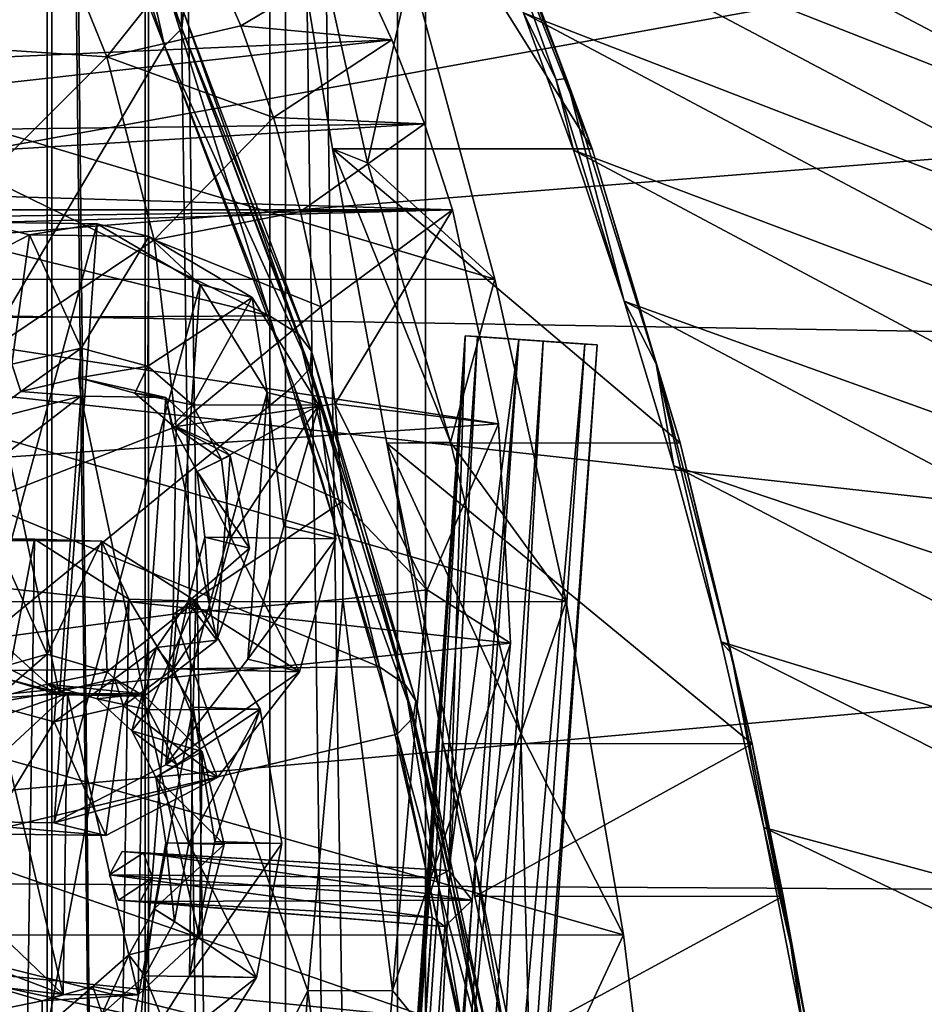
# Model space of a CAD drawing. Header units: metres. Extents: x 0 to 808, y -804 to 0.
# Tile 32 of 116: x 92 to 156, y -339 to -269. Entities that reach past the tile are written whole.
import ezdxf

# ---------------------------------------------------------------- set-up
doc = ezdxf.new("R2010")
doc.units = ezdxf.units.M

msp = doc.modelspace()

# ---------------------------------------------------------------- linework, layer by layer
at = {"layer": 'top'}
for points in [[(94.044022, -245.970566, 1606.41626), (89.477562, -220.187866, 1606.41626), (65.587914, -332.185699, 1606.41626)], [(116.535675, -237.777542, 249.267487), (132.434662, -277.967072, 259.632996), (107.279724, -237.783875, 249.268265)], [(107.279724, -237.783875, 249.268265), (132.434662, -277.967072, 259.632996), (113.967339, -277.975342, 259.62738)], [(116.445892, -278.960327, 249.423599), (119.537491, -265.17453, 221.006577), (107.279724, -237.783875, 249.268265)], [(107.279724, -237.783875, 249.268265), (113.967339, -277.975342, 259.62738), (116.445892, -278.960327, 249.423599)], [(132.434662, -277.967072, 259.632996), (116.535675, -237.777542, 249.267487), (123.143875, -253.041565, 268.485168)], [(198.764145, -258.215485, 628.134583), (210.172287, -273.818176, 628.134583), (153.472748, -239.742722, 508.401031)], [(153.472748, -239.742722, 508.401031), (210.172287, -273.818176, 628.134583), (162.067612, -254.396271, 495.760223)], [(120.542145, -250.623581, 339.466614), (117.173256, -242.546356, 351.239136), (170.415314, -270.45575, 483.800598)], [(170.415314, -270.45575, 483.800598), (117.173256, -242.546356, 351.239136), (166.284714, -262.248779, 489.686859)], [(65.587914, -332.185699, 1606.41626), (102.015297, -270.657227, 1606.41626), (94.044022, -245.970566, 1606.41626)], [(102.015297, -270.657227, 1606.41626), (99.000366, -257.255524, 1586.489746), (94.044022, -245.970566, 1606.41626)], [(29.768875, -288.847198, 664.00946), (198.764893, -258.214905, 664.00946), (43.095268, -249.221008, 664.00946)], [(124.017822, -259.211792, 328.093628), (120.542145, -250.623581, 339.466614), (174.42955, -279.013275, 478.114075)], [(174.42955, -279.013275, 478.114075), (120.542145, -250.623581, 339.466614), (170.415314, -270.45575, 483.800598)], [(130.592239, -272.975433, 268.585327), (123.143875, -253.041565, 268.485168), (122.740143, -253.086105, 296.914764)], [(129.876038, -273.064789, 297.061707), (122.740143, -253.086105, 296.914764), (127.544113, -268.311981, 317.142151)], [(129.876038, -273.064789, 297.061707), (130.592239, -272.975433, 268.585327), (122.740143, -253.086105, 296.914764)], [(132.434662, -277.967072, 259.632996), (123.143875, -253.041565, 268.485168), (130.592239, -272.975433, 268.585327)], [(99.000366, -257.255524, 1586.489746), (103.250412, -269.412689, 1587.721436), (103.374397, -268.246033, 1569.022705)], [(103.250412, -269.412689, 1587.721436), (99.000366, -257.255524, 1586.489746), (102.015297, -270.657227, 1606.41626)], [(210.56662, -274.406494, 664.00946), (198.764893, -258.214905, 664.00946), (29.768875, -288.847198, 664.00946)], [(97.927116, -271.441406, 2021.094849), (92.900154, -259.07428, 2020.058228), (51.506973, -268.350067, 2028.815063)], [(97.927116, -271.441406, 2021.094849), (104.696541, -262.901703, 1995.504272), (92.900154, -259.07428, 2020.058228)], [(127.544113, -268.311981, 317.142151), (124.017822, -259.211792, 328.093628), (178.295639, -287.914978, 472.638367)], [(178.295639, -287.914978, 472.638367), (124.017822, -259.211792, 328.093628), (174.42955, -279.013275, 478.114075)], [(107.446243, -269.235718, 1996.82605), (104.696541, -262.901703, 1995.504272), (97.927116, -271.441406, 2021.094849)], [(115.523209, -264.416931, 1971.766846), (104.696541, -262.901703, 1995.504272), (107.446243, -269.235718, 1996.82605)], [(60.262787, -272.77301, 1940.229858), (115.523209, -264.416931, 1971.766846), (118.174072, -270.21402, 1973.545532)], [(60.262787, -272.77301, 1940.229858), (61.709282, -267.870056, 1940.839966), (115.523209, -264.416931, 1971.766846)], [(118.174072, -270.21402, 1973.545532), (115.523209, -264.416931, 1971.766846), (107.446243, -269.235718, 1996.82605)], [(51.508034, -265.193878, 221.058258), (119.537491, -265.17453, 221.006577), (125.512093, -287.227051, 211.254379)], [(51.508034, -287.270233, 211.371628), (51.508034, -265.193878, 221.058258), (125.512093, -287.227051, 211.254379)], [(125.512093, -287.227051, 211.254379), (119.537491, -265.17453, 221.006577), (116.445892, -278.960327, 249.423599)], [(100.16935, -265.854706, 1531.865479), (109.492188, -289.850861, 1540.443237), (64.4608, -267.785126, 1501.838501)], [(100.16935, -265.854706, 1531.865479), (102.346817, -267.059906, 1550.383057), (109.492188, -289.850861, 1540.443237)], [(102.346817, -267.059906, 1550.383057), (111.52198, -291.116486, 1556.823853), (109.492188, -289.850861, 1540.443237)], [(102.346817, -267.059906, 1550.383057), (103.374397, -268.246033, 1569.022705), (111.52198, -291.116486, 1556.823853)], [(64.4608, -267.785126, 1501.838501), (109.492188, -289.850861, 1540.443237), (61.173428, -278.054352, 1499.782593)], [(97.927116, -271.441406, 2021.094849), (51.506973, -268.350067, 2028.815063), (51.506981, -317.873566, 2035.084595)], [(103.374397, -268.246033, 1569.022705), (103.250412, -269.412689, 1587.721436), (112.482941, -292.353455, 1573.318604)], [(103.374397, -268.246033, 1569.022705), (112.482941, -292.353455, 1573.318604), (111.52198, -291.116486, 1556.823853)], [(131.103073, -278.071655, 306.790405), (127.544113, -268.311981, 317.142151), (182.001221, -297.227509, 467.462463)], [(182.001221, -297.227509, 467.462463), (127.544113, -268.311981, 317.142151), (178.295639, -287.914978, 472.638367)], [(131.103073, -278.071655, 306.790405), (129.876038, -273.064789, 297.061707), (127.544113, -268.311981, 317.142151)], [(109.776367, -275.751984, 1998.09021), (107.446243, -269.235718, 1996.82605), (97.927116, -271.441406, 2021.094849)], [(112.373543, -293.56131, 1589.868896), (103.250412, -269.412689, 1587.721436), (102.015297, -270.657227, 1606.41626)], [(103.250412, -269.412689, 1587.721436), (112.373543, -293.56131, 1589.868896), (112.482941, -292.353455, 1573.318604)], [(118.174072, -270.21402, 1973.545532), (107.446243, -269.235718, 1996.82605), (109.776367, -275.751984, 1998.09021)], [(57.588818, -276.979248, 1938.893311), (118.174072, -270.21402, 1973.545532), (120.500298, -276.185089, 1975.179077)], [(57.588818, -276.979248, 1938.893311), (60.262787, -272.77301, 1940.229858), (118.174072, -270.21402, 1973.545532)], [(111.226547, -294.832031, 1606.41626), (102.015297, -270.657227, 1606.41626), (65.587914, -332.185699, 1606.41626)], [(102.015297, -270.657227, 1606.41626), (111.226547, -294.832031, 1606.41626), (112.373543, -293.56131, 1589.868896)], [(120.500298, -276.185089, 1975.179077), (118.174072, -270.21402, 1973.545532), (109.776367, -275.751984, 1998.09021)], [(101.279015, -284.440552, 2022.353271), (97.927116, -271.441406, 2021.094849), (51.506981, -317.873566, 2035.084595)], [(97.927116, -271.441406, 2021.094849), (101.279015, -284.440552, 2022.353271), (109.776367, -275.751984, 1998.09021)], [(134.703186, -288.813934, 297.480408), (130.592239, -272.975433, 268.585327), (129.876038, -273.064789, 297.061707)], [(131.103073, -278.071655, 306.790405), (134.703186, -288.813934, 297.480408), (129.876038, -273.064789, 297.061707)], [(130.592239, -272.975433, 268.585327), (134.703186, -288.813934, 297.480408), (136.980942, -293.251495, 268.678436)], [(136.980942, -293.251495, 268.678436), (132.434662, -277.967072, 259.632996), (130.592239, -272.975433, 268.585327)], [(221.249649, -292.019958, 664.00946), (210.56662, -274.406494, 664.00946), (29.768875, -288.847198, 664.00946)], [(101.279015, -284.440552, 2022.353271), (111.685585, -282.421173, 1999.280762), (109.776367, -275.751984, 1998.09021)], [(109.776367, -275.751984, 1998.09021), (111.685585, -282.421173, 1999.280762), (120.500298, -276.185089, 1975.179077)], [(54.077991, -280.275848, 1937.036621), (120.500298, -276.185089, 1975.179077), (122.502426, -282.308289, 1976.650635)], [(54.077991, -280.275848, 1937.036621), (57.588818, -276.979248, 1938.893311), (120.500298, -276.185089, 1975.179077)], [(111.685585, -282.421173, 1999.280762), (122.502426, -282.308289, 1976.650635), (120.500298, -276.185089, 1975.179077)], [(109.492188, -289.850861, 1540.443237), (57.551842, -290.144714, 1497.011597), (61.173428, -278.054352, 1499.782593)], [(132.434662, -277.967072, 259.632996), (138.682465, -298.879425, 263.873016), (113.967339, -277.975342, 259.62738)], [(113.967339, -277.975342, 259.62738), (138.682465, -298.879425, 263.873016), (117.827568, -298.892273, 263.848999)], [(113.967339, -277.975342, 259.62738), (122.345268, -298.828613, 240.622025), (116.445892, -278.960327, 249.423599)], [(113.967339, -277.975342, 259.62738), (117.827568, -298.892273, 263.848999), (122.345268, -298.828613, 240.622025)], [(134.703186, -288.813934, 297.480408), (131.103073, -278.071655, 306.790405), (185.547409, -307.105316, 462.807495)], [(185.547409, -307.105316, 462.807495), (131.103073, -278.071655, 306.790405), (182.001221, -297.227509, 467.462463)], [(138.682465, -298.879425, 263.873016), (132.434662, -277.967072, 259.632996), (136.980942, -293.251495, 268.678436)], [(122.345268, -298.828613, 240.622025), (125.512093, -287.227051, 211.254379), (116.445892, -278.960327, 249.423599)], [(49.93095, -282.306427, 1934.750977), (54.077991, -280.275848, 1937.036621), (122.502426, -282.308289, 1976.650635)], [(40.749401, -284.530487, 1929.577759), (122.502426, -282.308289, 1976.650635), (125.76329, -297.5289, 1979.861694)], [(40.749401, -284.530487, 1929.577759), (45.774502, -283.381805, 1932.410034), (122.502426, -282.308289, 1976.650635)], [(45.774502, -283.381805, 1932.410034), (49.93095, -282.306427, 1934.750977), (122.502426, -282.308289, 1976.650635)], [(111.685585, -282.421173, 1999.280762), (101.279015, -284.440552, 2022.353271), (113.15918, -289.212799, 2000.405151)], [(111.685585, -282.421173, 1999.280762), (113.15918, -289.212799, 2000.405151), (122.502426, -282.308289, 1976.650635)], [(122.502426, -282.308289, 1976.650635), (113.15918, -289.212799, 2000.405151), (114.156487, -296.094238, 2001.517822)], [(125.76329, -297.5289, 1979.861694), (122.502426, -282.308289, 1976.650635), (114.156487, -296.094238, 2001.517822)], [(37.898907, -303.468964, 1929.92688), (40.749401, -284.530487, 1929.577759), (125.76329, -297.5289, 1979.861694)], [(51.506981, -317.873566, 2035.084595), (102.854706, -297.715637, 2023.783569), (101.279015, -284.440552, 2022.353271)], [(101.279015, -284.440552, 2022.353271), (102.854706, -297.715637, 2023.783569), (113.15918, -289.212799, 2000.405151)], [(51.50666, -310.210968, 203.288986), (51.508034, -287.270233, 211.371628), (130.584808, -310.162292, 203.132584)], [(51.508034, -287.270233, 211.371628), (125.512093, -287.227051, 211.254379), (130.584808, -310.162292, 203.132584)], [(130.584808, -310.162292, 203.132584), (125.512093, -287.227051, 211.254379), (122.345268, -298.828613, 240.622025)], [(29.768875, -288.847198, 664.00946), (21.542166, -329.835785, 664.00946), (230.589355, -310.950531, 664.00946)], [(221.249649, -292.019958, 664.00946), (29.768875, -288.847198, 664.00946), (230.589355, -310.950531, 664.00946)], [(138.237549, -300.501007, 289.359711), (134.703186, -288.813934, 297.480408), (188.877899, -317.522125, 458.747131)], [(188.877899, -317.522125, 458.747131), (134.703186, -288.813934, 297.480408), (185.547409, -307.105316, 462.807495)], [(134.703186, -288.813934, 297.480408), (138.237549, -300.501007, 289.359711), (136.980942, -293.251495, 268.678436)], [(113.15918, -289.212799, 2000.405151), (102.854706, -297.715637, 2023.783569), (114.156487, -296.094238, 2001.517822)], [(117.304245, -314.785767, 1547.515747), (50.732132, -315.430542, 1491.600952), (57.551842, -290.144714, 1497.011597)], [(109.492188, -289.850861, 1540.443237), (117.304245, -314.785767, 1547.515747), (57.551842, -290.144714, 1497.011597)], [(109.492188, -289.850861, 1540.443237), (111.52198, -291.116486, 1556.823853), (117.304245, -314.785767, 1547.515747)], [(111.52198, -291.116486, 1556.823853), (119.096222, -316.01944, 1562.136475), (117.304245, -314.785767, 1547.515747)], [(111.52198, -291.116486, 1556.823853), (112.482941, -292.353455, 1573.318604), (119.096222, -316.01944, 1562.136475)], [(112.482941, -292.353455, 1573.318604), (112.373543, -293.56131, 1589.868896), (119.900368, -317.214844, 1576.862793)], [(112.482941, -292.353455, 1573.318604), (119.900368, -317.214844, 1576.862793), (119.096222, -316.01944, 1562.136475)], [(136.980942, -293.251495, 268.678436), (138.237549, -300.501007, 289.359711), (141.585587, -313.019409, 282.496033)], [(136.980942, -293.251495, 268.678436), (141.585587, -313.019409, 282.496033), (142.299332, -313.813538, 268.761963)], [(142.299332, -313.813538, 268.761963), (138.682465, -298.879425, 263.873016), (136.980942, -293.251495, 268.678436)], [(111.226547, -294.832031, 1606.41626), (119.715271, -318.371704, 1591.640625), (112.373543, -293.56131, 1589.868896)], [(112.373543, -293.56131, 1589.868896), (119.715271, -318.371704, 1591.640625), (119.900368, -317.214844, 1576.862793)], [(118.564461, -319.576721, 1606.41626), (111.226547, -294.832031, 1606.41626), (65.587914, -332.185699, 1606.41626)], [(111.226547, -294.832031, 1606.41626), (118.564461, -319.576721, 1606.41626), (119.715271, -318.371704, 1591.640625)], [(102.854706, -297.715637, 2023.783569), (114.674728, -303.033417, 2002.615112), (114.156487, -296.094238, 2001.517822)], [(114.156487, -296.094238, 2001.517822), (114.674728, -303.033417, 2002.615112), (120.692032, -309.332489, 1992.834473)], [(125.76329, -297.5289, 1979.861694), (114.156487, -296.094238, 2001.517822), (120.692032, -309.332489, 1992.834473)], [(37.898907, -303.468964, 1929.92688), (125.76329, -297.5289, 1979.861694), (126.621277, -313.122803, 1982.754639)], [(102.64843, -311.061035, 2025.353882), (102.854706, -297.715637, 2023.783569), (51.506981, -317.873566, 2035.084595)], [(102.854706, -297.715637, 2023.783569), (102.64843, -311.061035, 2025.353882), (114.674728, -303.033417, 2002.615112)], [(126.621277, -313.122803, 1982.754639), (125.76329, -297.5289, 1979.861694), (120.692032, -309.332489, 1992.834473)], [(117.827568, -298.892273, 263.848999), (127.360153, -319.517975, 233.283981), (122.345268, -298.828613, 240.622025)], [(127.360153, -319.517975, 233.283981), (130.584808, -310.162292, 203.132584), (122.345268, -298.828613, 240.622025)], [(138.682465, -298.879425, 263.873016), (143.797699, -320.266632, 267.046417), (117.827568, -298.892273, 263.848999)], [(117.827568, -298.892273, 263.848999), (143.797699, -320.266632, 267.046417), (121.842575, -320.251923, 266.96283)], [(127.360153, -319.517975, 233.283981), (117.827568, -298.892273, 263.848999), (124.111038, -328.793732, 263.457336)], [(117.827568, -298.892273, 263.848999), (121.842575, -320.251923, 266.96283), (124.111038, -328.793732, 263.457336)], [(143.797699, -320.266632, 267.046417), (138.682465, -298.879425, 263.873016), (142.299332, -313.813538, 268.761963)], [(141.585587, -313.019409, 282.496033), (138.237549, -300.501007, 289.359711), (191.929916, -328.413818, 455.315308)], [(191.929916, -328.413818, 455.315308), (138.237549, -300.501007, 289.359711), (188.877899, -317.522125, 458.747131)], [(102.64843, -311.061035, 2025.353882), (114.705681, -309.995758, 2003.690918), (114.674728, -303.033417, 2002.615112)], [(114.674728, -303.033417, 2002.615112), (114.705681, -309.995758, 2003.690918), (120.692032, -309.332489, 1992.834473)], [(35.377445, -322.364258, 1931.973755), (37.898907, -303.468964, 1929.92688), (126.621277, -313.122803, 1982.754639)], [(120.692032, -309.332489, 1992.834473), (114.705681, -309.995758, 2003.690918), (118.235306, -337.813538, 1996.985474)], [(126.621277, -313.122803, 1982.754639), (120.692032, -309.332489, 1992.834473), (118.235306, -337.813538, 1996.985474)], [(114.705681, -309.995758, 2003.690918), (102.64843, -311.061035, 2025.353882), (112.209305, -337.82724, 2007.439697)], [(114.705681, -309.995758, 2003.690918), (112.209305, -337.82724, 2007.439697), (118.235306, -337.813538, 1996.985474)], [(51.505157, -333.866333, 196.842499), (51.50666, -310.210968, 203.288986), (134.651031, -333.839905, 196.71907)], [(51.50666, -310.210968, 203.288986), (130.584808, -310.162292, 203.132584), (134.651031, -333.839905, 196.71907)], [(134.651031, -333.839905, 196.71907), (130.584808, -310.162292, 203.132584), (127.360153, -319.517975, 233.283981)], [(230.589355, -310.950531, 664.00946), (21.542166, -329.835785, 664.00946), (238.372452, -331.049225, 664.00946)], [(98.379761, -364.648163, 2030.431641), (102.64843, -311.061035, 2025.353882), (51.506981, -317.873566, 2035.084595)], [(102.64843, -311.061035, 2025.353882), (98.379761, -364.648163, 2030.431641), (112.209305, -337.82724, 2007.439697)], [(35.377445, -322.364258, 1931.973755), (126.621277, -313.122803, 1982.754639), (123.580734, -344.390533, 1987.365723)], [(123.580734, -344.390533, 1987.365723), (126.621277, -313.122803, 1982.754639), (118.235306, -337.813538, 1996.985474)], [(144.636307, -326.224274, 276.894592), (141.585587, -313.019409, 282.496033), (194.645691, -339.700439, 452.514587)], [(194.645691, -339.700439, 452.514587), (141.585587, -313.019409, 282.496033), (191.929916, -328.413818, 455.315308)], [(141.585587, -313.019409, 282.496033), (144.636307, -326.224274, 276.894592), (142.299332, -313.813538, 268.761963)], [(142.299332, -313.813538, 268.761963), (144.636307, -326.224274, 276.894592), (146.541306, -334.602356, 268.833374)], [(146.541306, -334.602356, 268.833374), (143.797699, -320.266632, 267.046417), (142.299332, -313.813538, 268.761963)], [(117.304245, -314.785767, 1547.515747), (123.20076, -340.560852, 1553.07605), (50.732132, -315.430542, 1491.600952)], [(117.304245, -314.785767, 1547.515747), (119.096222, -316.01944, 1562.136475), (123.20076, -340.560852, 1553.07605)], [(123.20076, -340.560852, 1553.07605), (44.751301, -341.581635, 1487.285645), (50.732132, -315.430542, 1491.600952)], [(119.096222, -316.01944, 1562.136475), (124.748444, -341.66394, 1566.31543), (123.20076, -340.560852, 1553.07605)], [(119.096222, -316.01944, 1562.136475), (119.900368, -317.214844, 1576.862793), (124.748444, -341.66394, 1566.31543)], [(119.900368, -317.214844, 1576.862793), (119.715271, -318.371704, 1591.640625), (125.389145, -342.719391, 1579.651611)], [(119.900368, -317.214844, 1576.862793), (125.389145, -342.719391, 1579.651611), (124.748444, -341.66394, 1566.31543)], [(98.379761, -364.648163, 2030.431641), (51.506981, -317.873566, 2035.084595), (51.506985, -367.649902, 2038.852661)], [(118.564461, -319.576721, 1606.41626), (125.121582, -343.726898, 1593.035034), (119.715271, -318.371704, 1591.640625)], [(119.715271, -318.371704, 1591.640625), (125.121582, -343.726898, 1593.035034), (125.389145, -342.719391, 1579.651611)], [(118.564461, -319.576721, 1606.41626), (65.587914, -332.185699, 1606.41626), (123.961105, -344.767303, 1606.41626)], [(118.564461, -319.576721, 1606.41626), (123.961105, -344.767303, 1606.41626), (125.121582, -343.726898, 1593.035034)], [(124.111038, -328.793732, 263.457336), (128.102524, -347.895294, 258.261261), (127.360153, -319.517975, 233.283981)], [(128.102524, -347.895294, 258.261261), (134.651031, -333.839905, 196.71907), (127.360153, -319.517975, 233.283981)], [(143.797699, -320.266632, 267.046417), (124.094254, -331.127441, 266.190033), (121.842575, -320.251923, 266.96283)], [(124.111038, -328.793732, 263.457336), (121.842575, -320.251923, 266.96283), (124.094254, -331.127441, 266.190033)], [(143.797699, -320.266632, 267.046417), (146.006989, -331.108307, 266.190826), (124.094254, -331.127441, 266.190033)], [(146.006989, -331.108307, 266.190826), (143.797699, -320.266632, 267.046417), (146.541306, -334.602356, 268.833374)], [(31.526333, -360.236053, 1936.700195), (35.377445, -322.364258, 1931.973755), (123.580734, -344.390533, 1987.365723)], [(196.977142, -351.294189, 450.308868), (147.297379, -339.955139, 272.483185), (144.636307, -326.224274, 276.894592)], [(196.977142, -351.294189, 450.308868), (144.636307, -326.224274, 276.894592), (194.645691, -339.700439, 452.514587)], [(144.636307, -326.224274, 276.894592), (147.297379, -339.955139, 272.483185), (146.541306, -334.602356, 268.833374)], [(124.094254, -331.127441, 266.190033), (126.36422, -341.766113, 263.686096), (124.111038, -328.793732, 263.457336)], [(126.36422, -341.766113, 263.686096), (128.102524, -347.895294, 258.261261), (124.111038, -328.793732, 263.457336)], [(21.542166, -329.835785, 664.00946), (18.532249, -371.533875, 664.009521), (248.535645, -373.943726, 664.00946)], [(21.542166, -329.835785, 664.00946), (244.407547, -352.123993, 664.00946), (238.372452, -331.049225, 664.00946)], [(244.407547, -352.123993, 664.00946), (21.542166, -329.835785, 664.00946), (248.535645, -373.943726, 664.00946)], [(146.006989, -331.108307, 266.190826), (126.36422, -341.766113, 263.686096), (124.094254, -331.127441, 266.190033)], [(146.006989, -331.108307, 266.190826), (147.951981, -341.765991, 263.694946), (126.36422, -341.766113, 263.686096)], [(147.951981, -341.765991, 263.694946), (146.006989, -331.108307, 266.190826), (146.541306, -334.602356, 268.833374)], [(65.587914, -332.185699, 1606.41626), (62.734589, -341.381958, 1606.41626), (123.961105, -344.767303, 1606.41626)], [(51.504875, -358.107056, 192.135345), (51.505157, -333.866333, 196.842499), (137.623108, -358.098785, 192.082504)], [(51.505157, -333.866333, 196.842499), (134.651031, -333.839905, 196.71907), (137.623108, -358.098785, 192.082504)], [(137.623108, -358.098785, 192.082504), (134.651031, -333.839905, 196.71907), (128.102524, -347.895294, 258.261261)], [(146.541306, -334.602356, 268.833374), (147.297379, -339.955139, 272.483185), (149.703827, -355.550659, 268.890137)], [(147.951981, -341.765991, 263.694946), (146.541306, -334.602356, 268.833374), (149.703827, -355.550659, 268.890137)], [(112.209305, -337.82724, 2007.439697), (98.379761, -364.648163, 2030.431641), (110.150223, -365.82901, 2010.088013)], [(112.209305, -337.82724, 2007.439697), (110.150223, -365.82901, 2010.088013), (116.010399, -366.478821, 1999.915161)], [(118.235306, -337.813538, 1996.985474), (112.209305, -337.82724, 2007.439697), (116.010399, -366.478821, 1999.915161)], [(123.580734, -344.390533, 1987.365723), (118.235306, -337.813538, 1996.985474), (116.010399, -366.478821, 1999.915161)]]:
    msp.add_3dface(points, dxfattribs=at)
at = {"layer": 'top0123416'}
for points in [[(105.473305, -547.635315, 1630.29541), (123.398819, -291.2612, 1630.29541), (108.483475, -507.748108, 1629.78064)], [(123.398819, -291.2612, 1630.29541), (105.473305, -547.635315, 1630.29541), (106.339432, -547.695862, 1635.219482)], [(124.264938, -291.321747, 1635.219482), (123.398819, -291.2612, 1630.29541), (106.339432, -547.695862, 1635.219482)], [(124.264938, -291.321747, 1635.219482), (106.339432, -547.695862, 1635.219482), (111.026451, -548.02356, 1636.929565)], [(123.398819, -291.2612, 1630.29541), (120.829063, -331.179169, 1629.78064), (108.483475, -507.748108, 1629.78064)], [(109.294197, -547.902466, 1627.081421), (127.219711, -291.528351, 1627.081421), (131.906723, -291.856049, 1628.791626)], [(109.294197, -547.902466, 1627.081421), (123.88578, -331.392883, 1627.209473), (127.219711, -291.528351, 1627.081421)], [(113.981216, -548.230164, 1628.791626), (109.294197, -547.902466, 1627.081421), (131.906723, -291.856049, 1628.791626)], [(128.951965, -291.649475, 1636.929565), (124.264938, -291.321747, 1635.219482), (111.026451, -548.02356, 1636.929565)], [(128.951965, -291.649475, 1636.929565), (111.026451, -548.02356, 1636.929565), (114.847343, -548.29071, 1633.715576)], [(113.981216, -548.230164, 1628.791626), (131.906723, -291.856049, 1628.791626), (132.772858, -291.916626, 1633.715576)], [(132.772858, -291.916626, 1633.715576), (128.951965, -291.649475, 1636.929565), (114.847343, -548.29071, 1633.715576)], [(123.398819, -291.2612, 1630.29541), (121.23835, -329.790527, 1629.241089), (120.829063, -331.179169, 1629.78064)], [(122.229271, -329.272186, 1628.175293), (121.23835, -329.790527, 1629.241089), (123.398819, -291.2612, 1630.29541)], [(127.219711, -291.528351, 1627.081421), (122.229271, -329.272186, 1628.175293), (123.398819, -291.2612, 1630.29541)], [(123.88578, -331.392883, 1627.209473), (122.229271, -329.272186, 1628.175293), (127.219711, -291.528351, 1627.081421)], [(131.906723, -291.856049, 1628.791626), (123.398819, -291.2612, 1630.29541), (132.772858, -291.916626, 1633.715576)], [(123.398819, -291.2612, 1630.29541), (124.264938, -291.321747, 1635.219482), (132.772858, -291.916626, 1633.715576)], [(131.906723, -291.856049, 1628.791626), (127.219711, -291.528351, 1627.081421), (123.398819, -291.2612, 1630.29541)], [(132.772858, -291.916626, 1633.715576), (124.264938, -291.321747, 1635.219482), (128.951965, -291.649475, 1636.929565)], [(114.847343, -548.29071, 1633.715576), (113.981216, -548.230164, 1628.791626), (132.772858, -291.916626, 1633.715576)], [(99.003616, -327.91687, 1602.00647), (98.118629, -329.591278, 1602.649292), (121.23835, -329.790527, 1629.241089)], [(98.118629, -329.591278, 1602.649292), (99.003616, -327.91687, 1602.00647), (100.531975, -328.023743, 1600.720947)], [(101.175346, -329.804993, 1600.078125), (98.118629, -329.591278, 1602.649292), (100.531975, -328.023743, 1600.720947)], [(100.531975, -328.023743, 1600.720947), (99.003616, -327.91687, 1602.00647), (122.229271, -329.272186, 1628.175293)], [(99.003616, -327.91687, 1602.00647), (121.23835, -329.790527, 1629.241089), (122.229271, -329.272186, 1628.175293)], [(101.175346, -329.804993, 1600.078125), (100.531975, -328.023743, 1600.720947), (123.88578, -331.392883, 1627.209473)], [(100.531975, -328.023743, 1600.720947), (122.229271, -329.272186, 1628.175293), (123.88578, -331.392883, 1627.209473)], [(98.762001, -331.372528, 1602.00647), (121.041245, -332.611176, 1629.241089), (98.118629, -329.591278, 1602.649292)], [(121.041245, -332.611176, 1629.241089), (120.829063, -331.179169, 1629.78064), (98.118629, -329.591278, 1602.649292)], [(98.118629, -329.591278, 1602.649292), (120.829063, -331.179169, 1629.78064), (121.23835, -329.790527, 1629.241089)], [(98.762001, -331.372528, 1602.00647), (98.118629, -329.591278, 1602.649292), (101.175346, -329.804993, 1600.078125)], [(100.290359, -331.479401, 1600.720947), (98.762001, -331.372528, 1602.00647), (101.175346, -329.804993, 1600.078125)], [(101.175346, -329.804993, 1600.078125), (123.88578, -331.392883, 1627.209473), (100.290359, -331.479401, 1600.720947)], [(100.290359, -331.479401, 1600.720947), (121.950294, -333.262421, 1628.175293), (98.762001, -331.372528, 1602.00647)], [(121.950294, -333.262421, 1628.175293), (121.041245, -332.611176, 1629.241089), (98.762001, -331.372528, 1602.00647)], [(123.88578, -331.392883, 1627.209473), (121.950294, -333.262421, 1628.175293), (100.290359, -331.479401, 1600.720947)], [(108.483475, -507.748108, 1629.78064), (120.829063, -331.179169, 1629.78064), (108.892868, -506.359558, 1629.241089)], [(120.829063, -331.179169, 1629.78064), (121.041245, -332.611176, 1629.241089), (108.892868, -506.359558, 1629.241089)], [(109.294197, -547.902466, 1627.081421), (111.540192, -507.961823, 1627.209473), (123.88578, -331.392883, 1627.209473)], [(111.540192, -507.961823, 1627.209473), (109.883698, -505.841156, 1628.175293), (123.88578, -331.392883, 1627.209473)], [(123.88578, -331.392883, 1627.209473), (109.883698, -505.841156, 1628.175293), (121.950294, -333.262421, 1628.175293)], [(108.892868, -506.359558, 1629.241089), (121.041245, -332.611176, 1629.241089), (109.883698, -505.841156, 1628.175293)], [(109.883698, -505.841156, 1628.175293), (121.041245, -332.611176, 1629.241089), (121.950294, -333.262421, 1628.175293)]]:
    msp.add_3dface(points, dxfattribs=at)
at = {"layer": 'top0123431'}
for points in [[(92.778809, -305.715515, 1529.029541), (85.267181, -305.684814, 1522.749756), (84.655479, -348.574097, 1523.271606)], [(92.778809, -305.715515, 1529.029541), (84.655479, -348.574097, 1523.271606), (92.167099, -348.604828, 1529.551514)], [(90.041306, -305.822388, 1517.038452), (85.267181, -305.684814, 1522.749756), (92.778809, -305.715515, 1529.029541)], [(93.68206, -313.905212, 1520.276611), (89.385422, -315.105591, 1516.713867), (90.041306, -305.822388, 1517.038452)], [(97.552933, -305.853119, 1523.318359), (90.041306, -305.822388, 1517.038452), (92.778809, -305.715515, 1529.029541)], [(97.552933, -305.853119, 1523.318359), (93.68206, -313.905212, 1520.276611), (90.041306, -305.822388, 1517.038452)], [(99.48597, -309.99057, 1534.739258), (92.778809, -305.715515, 1529.029541), (92.167099, -348.604828, 1529.551514)], [(97.552933, -305.853119, 1523.318359), (92.778809, -305.715515, 1529.029541), (99.48597, -309.99057, 1534.739258)], [(97.943954, -315.140594, 1523.869019), (93.68206, -313.905212, 1520.276611), (97.552933, -305.853119, 1523.318359)], [(104.260094, -310.128143, 1529.027954), (97.943954, -315.140594, 1523.869019), (97.552933, -305.853119, 1523.318359)], [(104.260094, -310.128143, 1529.027954), (97.552933, -305.853119, 1523.318359), (99.48597, -309.99057, 1534.739258)], [(99.48597, -309.99057, 1534.739258), (92.167099, -348.604828, 1529.551514), (98.995415, -344.385132, 1535.157715)], [(104.060226, -317.663239, 1538.747803), (99.48597, -309.99057, 1534.739258), (98.995415, -344.385132, 1535.157715)], [(104.260094, -310.128143, 1529.027954), (99.48597, -309.99057, 1534.739258), (104.060226, -317.663239, 1538.747803)], [(100.884499, -317.852997, 1526.392334), (97.943954, -315.140594, 1523.869019), (104.260094, -310.128143, 1529.027954)], [(108.834358, -317.800812, 1533.036621), (100.884499, -317.852997, 1526.392334), (104.260094, -310.128143, 1529.027954)], [(108.834358, -317.800812, 1533.036621), (104.260094, -310.128143, 1529.027954), (104.060226, -317.663239, 1538.747803)], [(90.047279, -317.033936, 1517.313599), (89.385422, -315.105591, 1516.713867), (93.68206, -313.905212, 1520.276611)], [(93.651733, -316.029938, 1520.30249), (90.047279, -317.033936, 1517.313599), (93.68206, -313.905212, 1520.276611)], [(93.651733, -316.029938, 1520.30249), (93.68206, -313.905212, 1520.276611), (97.943954, -315.140594, 1523.869019)], [(97.227135, -317.063293, 1523.316162), (93.651733, -316.029938, 1520.30249), (97.943954, -315.140594, 1523.869019)], [(97.227135, -317.063293, 1523.316162), (97.943954, -315.140594, 1523.869019), (100.884499, -317.852997, 1526.392334)], [(95.117065, -316.694061, 1513.126709), (90.047279, -317.033936, 1517.313599), (93.651733, -316.029938, 1520.30249)], [(100.450943, -316.715881, 1517.585938), (93.651733, -316.029938, 1520.30249), (97.227135, -317.063293, 1523.316162)], [(100.450943, -316.715881, 1517.585938), (95.117065, -316.694061, 1513.126709), (93.651733, -316.029938, 1520.30249)], [(90.047279, -317.033936, 1517.313599), (95.117065, -316.694061, 1513.126709), (87.49926, -319.30072, 1515.238281)], [(95.117065, -316.694061, 1513.126709), (90.743584, -320.762207, 1509.568848), (87.49926, -319.30072, 1515.238281)], [(94.811935, -338.087524, 1513.387085), (90.743584, -320.762207, 1509.568848), (95.117065, -316.694061, 1513.126709)], [(100.145821, -338.109344, 1517.846313), (94.811935, -338.087524, 1513.387085), (95.117065, -316.694061, 1513.126709)], [(100.145821, -338.109344, 1517.846313), (95.117065, -316.694061, 1513.126709), (100.450943, -316.715881, 1517.585938)], [(99.710205, -319.350677, 1525.446899), (100.450943, -316.715881, 1517.585938), (97.227135, -317.063293, 1523.316162)], [(99.710205, -319.350677, 1525.446899), (97.227135, -317.063293, 1523.316162), (100.884499, -317.852997, 1526.392334)], [(104.707878, -320.819336, 1521.243286), (100.450943, -316.715881, 1517.585938), (99.710205, -319.350677, 1525.446899)], [(104.519302, -334.041199, 1521.404175), (100.145821, -338.109344, 1517.846313), (100.450943, -316.715881, 1517.585938)], [(104.519302, -334.041199, 1521.404175), (100.450943, -316.715881, 1517.585938), (104.707878, -320.819336, 1521.243286)], [(104.060226, -317.663239, 1538.747803), (98.995415, -344.385132, 1535.157715), (103.787994, -336.750763, 1538.980103)], [(105.595604, -327.213837, 1540.261353), (104.060226, -317.663239, 1538.747803), (103.787994, -336.750763, 1538.980103)], [(108.834358, -317.800812, 1533.036621), (104.060226, -317.663239, 1538.747803), (105.595604, -327.213837, 1540.261353)], [(99.710205, -319.350677, 1525.446899), (100.884499, -317.852997, 1526.392334), (102.901093, -321.743774, 1528.171875)], [(102.901093, -321.743774, 1528.171875), (100.884499, -317.852997, 1526.392334), (108.834358, -317.800812, 1533.036621)], [(103.756081, -327.324371, 1529.020996), (102.901093, -321.743774, 1528.171875), (108.834358, -317.800812, 1533.036621)], [(108.834358, -317.800812, 1533.036621), (110.369728, -327.35141, 1534.550049), (103.756081, -327.324371, 1529.020996)], [(110.369728, -327.35141, 1534.550049), (108.834358, -317.800812, 1533.036621), (105.595604, -327.213837, 1540.261353)], [(101.410744, -322.636078, 1526.94751), (99.710205, -319.350677, 1525.446899), (102.901093, -321.743774, 1528.171875)], [(101.410744, -322.636078, 1526.94751), (104.707878, -320.819336, 1521.243286), (99.710205, -319.350677, 1525.446899)], [(94.811935, -338.087524, 1513.387085), (90.555008, -333.9841, 1509.729736), (90.743584, -320.762207, 1509.568848)], [(106.261848, -327.437012, 1522.701782), (104.707878, -320.819336, 1521.243286), (101.410744, -322.636078, 1526.94751)], [(106.261848, -327.437012, 1522.701782), (104.519302, -334.041199, 1521.404175), (104.707878, -320.819336, 1521.243286)], [(101.410744, -322.636078, 1526.94751), (102.901093, -321.743774, 1528.171875), (103.756081, -327.324371, 1529.020996)], [(102.125694, -327.317719, 1527.657959), (101.410744, -322.636078, 1526.94751), (103.756081, -327.324371, 1529.020996)], [(102.125694, -327.317719, 1527.657959), (106.261848, -327.437012, 1522.701782), (101.410744, -322.636078, 1526.94751)], [(102.74202, -332.897308, 1528.307495), (101.27729, -331.99292, 1527.061401), (102.125694, -327.317719, 1527.657959)], [(102.125694, -327.317719, 1527.657959), (101.27729, -331.99292, 1527.061401), (106.261848, -327.437012, 1522.701782)], [(101.27729, -331.99292, 1527.061401), (104.519302, -334.041199, 1521.404175), (106.261848, -327.437012, 1522.701782)], [(103.756081, -327.324371, 1529.020996), (102.74202, -332.897308, 1528.307495), (102.125694, -327.317719, 1527.657959)], [(103.756081, -327.324371, 1529.020996), (108.562119, -336.888336, 1533.268799), (102.74202, -332.897308, 1528.307495)], [(110.369728, -327.35141, 1534.550049), (108.562119, -336.888336, 1533.268799), (103.756081, -327.324371, 1529.020996)], [(105.595604, -327.213837, 1540.261353), (103.787994, -336.750763, 1538.980103), (110.369728, -327.35141, 1534.550049)], [(103.787994, -336.750763, 1538.980103), (108.562119, -336.888336, 1533.268799), (110.369728, -327.35141, 1534.550049)], [(100.614677, -336.771179, 1526.622559), (99.483238, -335.264069, 1525.640503), (101.27729, -331.99292, 1527.061401)], [(101.27729, -331.99292, 1527.061401), (99.483238, -335.264069, 1525.640503), (104.519302, -334.041199, 1521.404175)], [(102.74202, -332.897308, 1528.307495), (100.614677, -336.771179, 1526.622559), (101.27729, -331.99292, 1527.061401)], [(108.562119, -336.888336, 1533.268799), (100.614677, -336.771179, 1526.622559), (102.74202, -332.897308, 1528.307495)], [(94.811935, -338.087524, 1513.387085), (87.272293, -335.214111, 1515.431885), (90.555008, -333.9841, 1509.729736)], [(99.483238, -335.264069, 1525.640503), (100.145821, -338.109344, 1517.846313), (104.519302, -334.041199, 1521.404175)], [(94.811935, -338.087524, 1513.387085), (89.755363, -337.501495, 1517.562622), (87.272293, -335.214111, 1515.431885)], [(97.597115, -339.459198, 1524.164917), (96.935219, -337.530853, 1523.565186), (99.483238, -335.264069, 1525.640503)], [(99.483238, -335.264069, 1525.640503), (96.935219, -337.530853, 1523.565186), (100.145821, -338.109344, 1517.846313)], [(100.614677, -336.771179, 1526.622559), (97.597115, -339.459198, 1524.164917), (99.483238, -335.264069, 1525.640503)], [(103.769539, -344.522705, 1529.446533), (97.597115, -339.459198, 1524.164917), (100.614677, -336.771179, 1526.622559)], [(103.787994, -336.750763, 1538.980103), (98.995415, -344.385132, 1535.157715), (108.562119, -336.888336, 1533.268799)], [(98.995415, -344.385132, 1535.157715), (103.769539, -344.522705, 1529.446533), (108.562119, -336.888336, 1533.268799)], [(108.562119, -336.888336, 1533.268799), (103.769539, -344.522705, 1529.446533), (100.614677, -336.771179, 1526.622559)], [(89.038582, -339.424194, 1517.009766), (89.755363, -337.501495, 1517.562622), (93.330765, -338.534851, 1520.576294)], [(93.330765, -338.534851, 1520.576294), (89.755363, -337.501495, 1517.562622), (94.811935, -338.087524, 1513.387085)], [(97.597115, -339.459198, 1524.164917), (93.300476, -340.659576, 1520.602173), (96.935219, -337.530853, 1523.565186)], [(93.300476, -340.659576, 1520.602173), (93.330765, -338.534851, 1520.576294), (96.935219, -337.530853, 1523.565186)], [(96.935219, -337.530853, 1523.565186), (93.330765, -338.534851, 1520.576294), (100.145821, -338.109344, 1517.846313)], [(93.300476, -340.659576, 1520.602173), (89.038582, -339.424194, 1517.009766), (93.330765, -338.534851, 1520.576294)], [(100.145821, -338.109344, 1517.846313), (93.330765, -338.534851, 1520.576294), (94.811935, -338.087524, 1513.387085)]]:
    msp.add_3dface(points, dxfattribs=at)
at = {"layer": 'top0123432'}
for points in [[(92.428352, -284.083344, 1951.458984), (84.483047, -288.189941, 1947.475342), (88.747688, -283.178467, 1957.867065)], [(97.229675, -283.300201, 1962.756226), (88.747688, -283.178467, 1957.867065), (85.685051, -325.753937, 1962.120117)], [(97.229675, -283.300201, 1962.756226), (85.685051, -325.753937, 1962.120117), (94.167038, -325.875671, 1967.009155)], [(92.428352, -284.083344, 1951.458984), (88.747688, -283.178467, 1957.867065), (97.229675, -283.300201, 1962.756226)], [(100.910339, -284.205109, 1956.348145), (92.428352, -284.083344, 1951.458984), (97.229675, -283.300201, 1962.756226)], [(104.56839, -287.626221, 1967.582275), (97.229675, -283.300201, 1962.756226), (94.167038, -325.875671, 1967.009155)], [(100.910339, -284.205109, 1956.348145), (97.229675, -283.300201, 1962.756226), (104.56839, -287.626221, 1967.582275)], [(92.428352, -284.083344, 1951.458984), (91.174232, -293.292267, 1952.039063), (84.483047, -288.189941, 1947.475342)], [(96.093262, -292.152649, 1954.703613), (91.174232, -293.292267, 1952.039063), (92.428352, -284.083344, 1951.458984)], [(100.910339, -284.205109, 1956.348145), (96.093262, -292.152649, 1954.703613), (92.428352, -284.083344, 1951.458984)], [(100.838371, -293.431, 1957.609619), (96.093262, -292.152649, 1954.703613), (100.910339, -284.205109, 1956.348145)], [(108.249054, -288.531097, 1961.174194), (100.838371, -293.431, 1957.609619), (100.910339, -284.205109, 1956.348145)], [(108.249054, -288.531097, 1961.174194), (100.910339, -284.205109, 1956.348145), (104.56839, -287.626221, 1967.582275)], [(104.56839, -287.626221, 1967.582275), (94.167038, -325.875671, 1967.009155), (102.112343, -321.769073, 1970.99292)], [(109.310295, -295.299622, 1971.389526), (104.56839, -287.626221, 1967.582275), (102.112343, -321.769073, 1970.99292)], [(108.249054, -288.531097, 1961.174194), (104.56839, -287.626221, 1967.582275), (109.310295, -295.299622, 1971.389526)], [(104.009445, -296.159729, 1959.816284), (100.838371, -293.431, 1957.609619), (108.249054, -288.531097, 1961.174194)], [(112.990959, -296.204529, 1964.981445), (104.009445, -296.159729, 1959.816284), (108.249054, -288.531097, 1961.174194)], [(112.990959, -296.204529, 1964.981445), (108.249054, -288.531097, 1961.174194), (109.310295, -295.299622, 1971.389526)], [(91.815102, -295.214874, 1952.678711), (91.174232, -293.292267, 1952.039063), (96.093262, -292.152649, 1954.703613)], [(95.941528, -294.26181, 1954.914307), (91.815102, -295.214874, 1952.678711), (96.093262, -292.152649, 1954.703613)], [(95.941528, -294.26181, 1954.914307), (96.093262, -292.152649, 1954.703613), (100.838371, -293.431, 1957.609619)], [(91.815102, -295.214874, 1952.678711), (88.811996, -297.434509, 1951.267212), (91.174232, -293.292267, 1952.039063)], [(99.92247, -295.331238, 1957.351929), (95.941528, -294.26181, 1954.914307), (100.838371, -293.431, 1957.609619)], [(99.92247, -295.331238, 1957.351929), (100.838371, -293.431, 1957.609619), (104.009445, -296.159729, 1959.816284)], [(96.082314, -295.554993, 1947.676392), (91.815102, -295.214874, 1952.678711), (95.941528, -294.26181, 1954.914307)], [(102.10524, -295.641449, 1951.148071), (95.941528, -294.26181, 1954.914307), (99.92247, -295.331238, 1957.351929)], [(102.10524, -295.641449, 1951.148071), (96.082314, -295.554993, 1947.676392), (95.941528, -294.26181, 1954.914307)], [(91.815102, -295.214874, 1952.678711), (96.082314, -295.554993, 1947.676392), (88.811996, -297.434509, 1951.267212)], [(102.600372, -297.632446, 1959.214966), (99.92247, -295.331238, 1957.351929), (104.009445, -296.159729, 1959.816284)], [(102.600372, -297.632446, 1959.214966), (102.10524, -295.641449, 1951.148071), (99.92247, -295.331238, 1957.351929)], [(109.310295, -295.299622, 1971.389526), (102.112343, -321.769073, 1970.99292), (107.947296, -314.247498, 1973.282349)], [(110.51622, -304.800659, 1973.423828), (109.310295, -295.299622, 1971.389526), (107.947296, -314.247498, 1973.282349)], [(112.990959, -296.204529, 1964.981445), (109.310295, -295.299622, 1971.389526), (110.51622, -304.800659, 1973.423828)], [(96.082314, -295.554993, 1947.676392), (90.917908, -299.540955, 1945.272949), (88.811996, -297.434509, 1951.267212)], [(94.554649, -316.791931, 1949.797852), (90.917908, -299.540955, 1945.272949), (96.082314, -295.554993, 1947.676392)], [(100.577576, -316.878387, 1953.269531), (94.554649, -316.791931, 1949.797852), (96.082314, -295.554993, 1947.676392)], [(100.577576, -316.878387, 1953.269531), (96.082314, -295.554993, 1947.676392), (102.10524, -295.641449, 1951.148071)], [(105.741982, -312.892426, 1955.672974), (100.577576, -316.878387, 1953.269531), (102.10524, -295.641449, 1951.148071)], [(106.686127, -299.767303, 1954.361816), (102.10524, -295.641449, 1951.148071), (102.600372, -297.632446, 1959.214966)], [(105.741982, -312.892426, 1955.672974), (102.10524, -295.641449, 1951.148071), (106.686127, -299.767303, 1954.361816)], [(102.600372, -297.632446, 1959.214966), (104.009445, -296.159729, 1959.816284), (106.071846, -300.047241, 1961.549927)], [(106.071846, -300.047241, 1961.549927), (104.009445, -296.159729, 1959.816284), (112.990959, -296.204529, 1964.981445)], [(106.728867, -305.598328, 1962.711182), (106.071846, -300.047241, 1961.549927), (112.990959, -296.204529, 1964.981445)], [(112.990959, -296.204529, 1964.981445), (114.196884, -305.705536, 1967.015747), (106.728867, -305.598328, 1962.711182)], [(114.196884, -305.705536, 1967.015747), (112.990959, -296.204529, 1964.981445), (110.51622, -304.800659, 1973.423828)], [(104.339294, -300.915039, 1960.677368), (102.600372, -297.632446, 1959.214966), (106.071846, -300.047241, 1961.549927)], [(104.339294, -300.915039, 1960.677368), (106.686127, -299.767303, 1954.361816), (102.600372, -297.632446, 1959.214966)], [(94.554649, -316.791931, 1949.797852), (89.973755, -312.666077, 1946.584106), (90.917908, -299.540955, 1945.272949)], [(108.075241, -306.356567, 1956.09021), (106.686127, -299.767303, 1954.361816), (104.339294, -300.915039, 1960.677368)], [(104.339294, -300.915039, 1960.677368), (106.071846, -300.047241, 1961.549927), (106.728867, -305.598328, 1962.711182)], [(108.075241, -306.356567, 1956.09021), (105.741982, -312.892426, 1955.672974), (106.686127, -299.767303, 1954.361816)], [(104.887871, -305.571899, 1961.650024), (104.339294, -300.915039, 1960.677368), (106.728867, -305.598328, 1962.711182)], [(104.887871, -305.571899, 1961.650024), (108.075241, -306.356567, 1956.09021), (104.339294, -300.915039, 1960.677368)], [(110.51622, -304.800659, 1973.423828), (107.947296, -314.247498, 1973.282349), (114.196884, -305.705536, 1967.015747)], [(105.275391, -311.119171, 1962.655884), (103.671143, -310.20343, 1961.605225), (104.887871, -305.571899, 1961.650024)], [(104.887871, -305.571899, 1961.650024), (103.671143, -310.20343, 1961.605225), (108.075241, -306.356567, 1956.09021)], [(106.728867, -305.598328, 1962.711182), (105.275391, -311.119171, 1962.655884), (104.887871, -305.571899, 1961.650024)], [(106.728867, -305.598328, 1962.711182), (111.62796, -315.152374, 1966.874268), (105.275391, -311.119171, 1962.655884)], [(114.196884, -305.705536, 1967.015747), (111.62796, -315.152374, 1966.874268), (106.728867, -305.598328, 1962.711182)], [(107.947296, -314.247498, 1973.282349), (111.62796, -315.152374, 1966.874268), (114.196884, -305.705536, 1967.015747)], [(103.671143, -310.20343, 1961.605225), (105.741982, -312.892426, 1955.672974), (108.075241, -306.356567, 1956.09021)], [(102.658539, -314.939484, 1961.692261), (101.464027, -313.429382, 1960.792969), (103.671143, -310.20343, 1961.605225)], [(103.671143, -310.20343, 1961.605225), (101.464027, -313.429382, 1960.792969), (105.741982, -312.892426, 1955.672974)], [(105.275391, -311.119171, 1962.655884), (102.658539, -314.939484, 1961.692261), (103.671143, -310.20343, 1961.605225)], [(111.62796, -315.152374, 1966.874268), (102.658539, -314.939484, 1961.692261), (105.275391, -311.119171, 1962.655884)], [(94.554649, -316.791931, 1949.797852), (87.675659, -313.231476, 1952.845215), (89.973755, -312.666077, 1946.584106)], [(94.554649, -316.791931, 1949.797852), (90.353561, -315.532684, 1954.708374), (87.675659, -313.231476, 1952.845215)], [(99.10183, -317.571655, 1960.021118), (98.460922, -315.649048, 1959.38147), (101.464027, -313.429382, 1960.792969)], [(101.464027, -313.429382, 1960.792969), (98.460922, -315.649048, 1959.38147), (100.577576, -316.878387, 1953.269531)], [(102.658539, -314.939484, 1961.692261), (99.10183, -317.571655, 1960.021118), (101.464027, -313.429382, 1960.792969)], [(101.464027, -313.429382, 1960.792969), (100.577576, -316.878387, 1953.269531), (105.741982, -312.892426, 1955.672974)], [(107.947296, -314.247498, 1973.282349), (102.112343, -321.769073, 1970.99292), (111.62796, -315.152374, 1966.874268)], [(105.793007, -322.673981, 1964.584839), (99.10183, -317.571655, 1960.021118), (102.658539, -314.939484, 1961.692261)], [(111.62796, -315.152374, 1966.874268), (105.793007, -322.673981, 1964.584839), (102.658539, -314.939484, 1961.692261)], [(89.437691, -317.432922, 1954.450562), (90.353561, -315.532684, 1954.708374), (94.334496, -316.602081, 1957.145996)], [(94.334496, -316.602081, 1957.145996), (90.353561, -315.532684, 1954.708374), (94.554649, -316.791931, 1949.797852)], [(99.10183, -317.571655, 1960.021118), (94.182793, -318.711243, 1957.356567), (98.460922, -315.649048, 1959.38147)], [(94.182793, -318.711243, 1957.356567), (94.334496, -316.602081, 1957.145996), (98.460922, -315.649048, 1959.38147)], [(98.460922, -315.649048, 1959.38147), (94.334496, -316.602081, 1957.145996), (100.577576, -316.878387, 1953.269531)], [(102.112343, -321.769073, 1970.99292), (105.793007, -322.673981, 1964.584839), (111.62796, -315.152374, 1966.874268)], [(94.182793, -318.711243, 1957.356567), (89.437691, -317.432922, 1954.450562), (94.334496, -316.602081, 1957.145996)], [(100.577576, -316.878387, 1953.269531), (94.334496, -316.602081, 1957.145996), (94.554649, -316.791931, 1949.797852)], [(89.365715, -326.658813, 1955.712036), (89.437691, -317.432922, 1954.450562), (94.182793, -318.711243, 1957.356567)], [(97.847702, -326.780579, 1960.601196), (94.182793, -318.711243, 1957.356567), (99.10183, -317.571655, 1960.021118)], [(105.793007, -322.673981, 1964.584839), (97.847702, -326.780579, 1960.601196), (99.10183, -317.571655, 1960.021118)], [(97.847702, -326.780579, 1960.601196), (89.365715, -326.658813, 1955.712036), (94.182793, -318.711243, 1957.356567)], [(102.112343, -321.769073, 1970.99292), (94.167038, -325.875671, 1967.009155), (105.793007, -322.673981, 1964.584839)], [(94.167038, -325.875671, 1967.009155), (97.847702, -326.780579, 1960.601196), (105.793007, -322.673981, 1964.584839)], [(94.167038, -325.875671, 1967.009155), (85.685051, -325.753937, 1962.120117), (97.847702, -326.780579, 1960.601196)], [(85.685051, -325.753937, 1962.120117), (89.365715, -326.658813, 1955.712036), (97.847702, -326.780579, 1960.601196)]]:
    msp.add_3dface(points, dxfattribs=at)
at = {"layer": 'top0123458'}
for points in [[(110.62793, -77.358109, 115.091583), (120.582596, -76.835205, 114.917824), (120.582596, -727.197693, 114.917824)], [(120.582596, -727.197693, 114.917824), (120.582596, -76.835205, 114.917824), (602.851624, -402.016144, 106.499786)], [(120.582596, -76.835205, 114.917824), (603.975037, -389.770264, 106.480179), (602.851624, -402.016144, 106.499786)], [(680.857727, -82.481476, 105.138191), (622.559387, -354.430237, 106.155792), (120.582596, -76.835205, 114.917824)], [(622.559387, -354.430237, 106.155792), (612.976318, -366.514282, 106.323059), (120.582596, -76.835205, 114.917824)], [(120.582596, -76.835205, 114.917824), (612.976318, -366.514282, 106.323059), (607.575745, -377.245148, 106.417328)], [(607.575745, -377.245148, 106.417328), (603.975037, -389.770264, 106.480179), (120.582596, -76.835205, 114.917824)], [(100.893181, -79.466103, 115.261505), (110.62793, -77.358109, 115.091583), (110.62793, -726.674744, 115.091583)], [(110.62793, -726.674744, 115.091583), (110.62793, -77.358109, 115.091583), (120.582596, -727.197693, 114.917824)], [(100.642296, -80.94912, 118.266342), (109.508316, -725.007324, 118.111588), (109.508316, -79.025558, 118.111588)], [(109.508316, -79.025558, 118.111588), (118.575203, -725.486145, 117.953323), (118.575211, -78.546761, 117.953323)], [(109.508316, -725.007324, 118.111588), (118.575203, -725.486145, 117.953323), (109.508316, -79.025558, 118.111588)], [(118.575203, -725.486145, 117.953323), (605.043579, -402.016144, 109.461983), (118.575211, -78.546761, 117.953323)], [(609.617432, -378.032806, 109.382149), (614.846802, -367.642334, 109.290871), (118.575211, -78.546761, 117.953323)], [(614.846802, -367.642334, 109.290871), (624.124634, -355.943359, 109.128922), (118.575211, -78.546761, 117.953323)], [(118.575211, -78.546761, 117.953323), (624.124634, -355.943359, 109.128922), (682.522278, -84.230042, 108.109589)], [(118.575211, -78.546761, 117.953323), (605.043579, -402.016144, 109.461983), (606.131226, -390.159637, 109.443001)], [(606.131226, -390.159637, 109.443001), (609.617432, -378.032806, 109.382149), (118.575211, -78.546761, 117.953323)], [(93.678375, -82.645264, 115.387444), (100.893181, -79.466103, 115.261505), (100.893181, -724.566772, 115.261505)], [(100.893181, -724.566772, 115.261505), (100.893181, -79.466103, 115.261505), (110.62793, -726.674744, 115.091583)], [(94.011635, -83.872688, 118.38208), (100.642296, -723.08374, 118.266342), (100.642296, -80.94912, 118.266342)], [(100.642296, -723.08374, 118.266342), (109.508316, -725.007324, 118.111588), (100.642296, -80.94912, 118.266342)], [(87.38414, -87.383156, 115.497307), (93.678375, -82.645264, 115.387444), (93.678375, -721.387634, 115.387444)], [(93.678375, -721.387634, 115.387444), (93.678375, -82.645264, 115.387444), (100.893181, -724.566772, 115.261505)], [(88.227264, -88.228714, 118.483047), (94.011627, -720.160156, 118.38208), (94.011635, -83.872688, 118.38208)], [(94.011627, -720.160156, 118.38208), (100.642296, -723.08374, 118.266342), (94.011635, -83.872688, 118.38208)], [(87.38414, -716.649719, 115.497307), (87.38414, -87.383156, 115.497307), (93.678375, -721.387634, 115.387444)], [(88.227257, -715.804138, 118.483047), (94.011627, -720.160156, 118.38208), (88.227264, -88.228714, 118.483047)]]:
    msp.add_3dface(points, dxfattribs=at)

doc.saveas('drawing.dxf')
